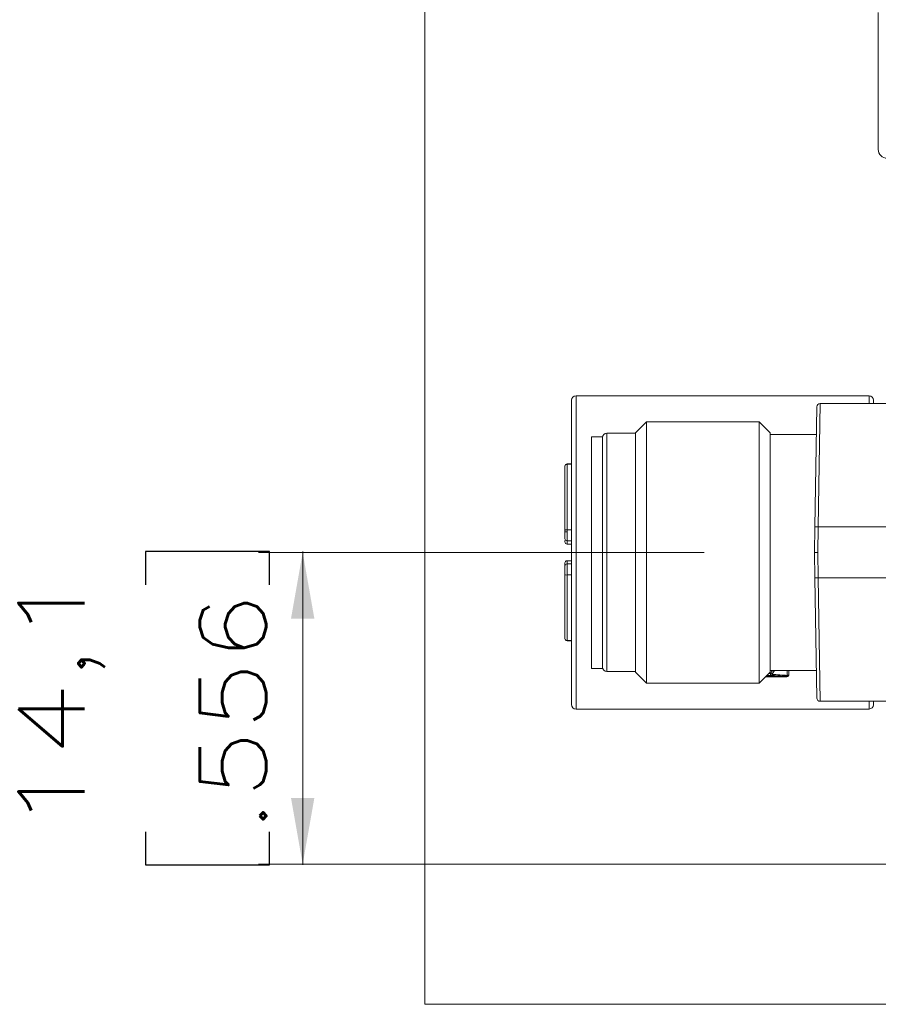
# Model space of a CAD drawing. Header units: millimetres. Extents: x 4 to 836, y 5 to 589.
# Tile 60 of 154: x 342 to 380, y 254 to 299. Entities that reach past the tile are written whole.
import ezdxf

# ---------------------------------------------------------------- set-up
doc = ezdxf.new("R2010")
doc.units = ezdxf.units.MM
doc.layers.add('1', color=7, linetype='Continuous', true_color=0xffffff)
doc.styles.add('ideas_simplex', font='simplex.shx')
doc.dimstyles.get("Standard").update_dxf_attribs({"dimtxt": 0.18, "dimasz": 0.18, "dimexe": 0.18, "dimexo": 0.0625, "dimgap": 0.09, "dimtad": 0, "dimtih": 1, "dimtoh": 1, "dimdec": 4, "dimzin": 0, "dimdsep": 46, "dimtxsty": 'Standard', "dimcen": 0.09, "dimadec": 0, "dimazin": 0, "dimtfac": 1, "dimtdec": 4, "dimtofl": 0, "dimtmove": 0, "dimatfit": 3, "dimfxl": 1, "dimtolj": 1, "dimtzin": 0, "dimarcsym": 0})

# ---------------------------------------------------------------- blocks, each defined once
blk = doc.blocks.new('_U5')
at = {"layer": '1', "color": 87, "lineweight": 25}
for p, q in [((352.914749, 274.528086), (347.289749, 274.528086)), ((347.289749, 274.528086), (347.289749, 273.028086)), ((352.914749, 273.028086), (352.914749, 274.528086)), ((347.289749, 261.823086), (347.289749, 260.323086)), ((352.914749, 260.323086), (352.914749, 261.823086)), ((347.289749, 260.323086), (352.914749, 260.323086))]:
    blk.add_line(p, q, dxfattribs=at)
at = {"layer": '1', "color": 27, "lineweight": 13}
blk.add_line((354.414749, 260.323086), (354.414749, 274.528086), dxfattribs=at)
at = {"layer": '1', "color": 152, "lineweight": 13}
for p, q in [((372.598505, 274.49198), (352.414749, 274.49198)), ((475.719038, 260.359191), (352.414749, 260.359191))]:
    blk.add_line(p, q, dxfattribs=at)
at = {"layer": '1', "color": 27, "lineweight": 18}
for points in [[(354.414749, 274.49198), (354.94373, 271.491982), (353.885768, 271.491978)], [(354.414749, 260.359191), (353.885768, 263.359189), (354.94373, 263.359193)]]:
    blk.add_solid(points, dxfattribs=at)
at = {"layer": '1', "color": 87, "linetype": 'Continuous', "lineweight": 25, "char_height": 3, "attachment_point": 7, "rotation": 90, "line_spacing_factor": 1.204819, "style": 'ideas_simplex'}
for s, insert in [('\\W1.3286;14,1', (345.448749, 261.770586)), ('\\W1.2097;.556', (352.761249, 261.770586))]:
    blk.add_mtext(s, dxfattribs=dict(at, insert=insert))

msp = doc.modelspace()

# ---------------------------------------------------------------- linework, layer by layer
at = {"layer": '1', "color": 251, "linetype": 'Continuous', "lineweight": 18}
for q in [(359.949, 367.712), (510.845, 254.006)]:
    msp.add_line((359.949, 254.006), q, dxfattribs=at)
at = {"layer": '1', "color": 9, "linetype": 'Continuous', "lineweight": 18}
msp.add_line((380.495, 292.759), (380.495, 298.959), dxfattribs=at)
at = {"layer": '1', "color": 27, "linetype": 'Continuous', "lineweight": 18}
for p, q in [((366.599, 267.592), (366.599, 281.392)), ((380.078, 281.592), (366.799, 281.592)), ((386.569, 281.242), (377.864, 281.242)), ((380.281, 281.242), (380.278, 281.395)), ((377.714, 281.095), (377.619, 275.639)), ((369.999, 280.417), (369.499, 279.917)), ((375.099, 280.417), (369.999, 280.417)), ((369.999, 280.417), (369.999, 268.567)), ((375.599, 279.917), (375.099, 280.417)), ((375.099, 268.567), (375.099, 280.417)), ((369.499, 279.892), (368.199, 279.892)), ((369.499, 269.067), (369.499, 279.917)), ((375.599, 279.917), (375.599, 269.067)), ((377.692, 279.842), (375.599, 279.842)), ((377.599, 274.492), (377.619, 275.639)), ((377.768, 275.65), (377.769, 275.65)), ((377.769, 275.65), (386.298, 275.65)), ((377.749, 274.492), (377.599, 274.492)), ((377.619, 273.345), (377.599, 274.492)), ((377.619, 273.345), (377.714, 267.889)), ((377.769, 273.334), (377.768, 273.334)), ((386.298, 273.334), (377.769, 273.334)), ((375.599, 269.142), (377.692, 269.142)), ((368.199, 269.092), (369.499, 269.092)), ((369.499, 269.067), (369.999, 268.567)), ((375.099, 268.567), (375.599, 269.067)), ((375.615, 268.916), (375.447, 268.916)), ((369.999, 268.567), (375.099, 268.567)), ((366.799, 267.392), (380.078, 267.392)), ((377.864, 267.742), (389.98, 267.742)), ((380.281, 267.742), (380.278, 267.588))]:
    msp.add_line(p, q, dxfattribs=at)
at = {"layer": '1', "color": 27, "linetype": 'Continuous', "lineweight": 13}
for p, q in [((366.799, 281.592), (366.799, 267.392)), ((377.768, 275.65), (377.864, 281.242)), ((380.084, 281.242), (380.078, 281.592)), ((368.199, 279.892), (368.199, 269.092)), ((377.769, 275.65), (377.749, 274.492)), ((377.749, 274.492), (377.769, 273.334)), ((377.864, 267.742), (377.768, 273.334)), ((376.327, 268.858), (375.39, 268.858)), ((375.408, 268.877), (376.327, 268.877)), ((375.538, 269.006), (375.615, 269.006)), ((376.327, 268.877), (376.327, 268.858)), ((380.078, 267.392), (380.084, 267.742))]:
    msp.add_line(p, q, dxfattribs=at)
at = {"layer": '1', "color": 18, "linetype": 'Continuous', "lineweight": 18}
for p, q in [((367.999, 279.734), (367.499, 279.734)), ((367.499, 279.734), (367.499, 269.234)), ((367.999, 279.734), (367.999, 269.234)), ((367.499, 269.234), (367.999, 269.234))]:
    msp.add_line(p, q, dxfattribs=at)
at = {"layer": '1', "color": 163, "linetype": 'Continuous', "lineweight": 18}
for p, q in [((366.299, 278.391), (366.299, 275.491)), ((366.599, 278.5), (366.399, 278.5)), ((366.299, 275.491), (366.299, 275.417)), ((366.299, 275.117), (366.299, 275.417)), ((366.299, 274.972), (366.299, 275.026)), ((366.399, 275.017), (366.599, 275.017)), ((366.399, 274.872), (366.599, 274.872)), ((366.599, 274.112), (366.399, 274.112)), ((366.599, 273.967), (366.399, 273.967)), ((366.299, 273.492), (366.299, 273.567)), ((366.299, 270.593), (366.299, 273.492)), ((366.299, 270.584), (366.299, 270.593)), ((366.399, 270.484), (366.599, 270.484))]:
    msp.add_line(p, q, dxfattribs=at)
at = {"layer": '1', "color": 163, "linetype": 'Continuous', "lineweight": 13}
for p, q in [((366.399, 278.5), (366.399, 278.488)), ((366.599, 278.488), (366.399, 278.488)), ((366.399, 278.488), (366.399, 275.516)), ((366.299, 275.417), (366.399, 275.417)), ((366.399, 275.516), (366.399, 275.417)), ((366.399, 275.516), (366.599, 275.516)), ((366.399, 275.017), (366.399, 275.417)), ((366.399, 274.872), (366.399, 275.017)), ((366.399, 274.112), (366.399, 273.967)), ((366.399, 273.967), (366.399, 273.468)), ((366.599, 273.468), (366.399, 273.468)), ((366.399, 273.468), (366.399, 270.496)), ((366.399, 270.484), (366.399, 270.496)), ((366.399, 270.496), (366.599, 270.496))]:
    msp.add_line(p, q, dxfattribs=at)
at = {"layer": '1', "color": 9, "linetype": 'Continuous', "lineweight": 18}
msp.add_arc((380.895, 292.759), 0.4, 180, 270, dxfattribs=at)
at = {"layer": '1', "color": 27, "linetype": 'Continuous', "lineweight": 18}
for centre, radius, start, end in [((366.799, 281.392), 0.2, 90, 180), ((377.864, 281.092), 0.15, 92.0392, 179), ((380.078, 281.392), 0.2, 1, 90.4579), ((368.199, 279.692), 0.2, 90, 180), ((368.199, 269.292), 0.2, 180, 270), ((377.864, 267.892), 0.15, 181, 270.2977), ((366.799, 267.592), 0.2, 180, 270), ((380.078, 267.592), 0.2, 271.3752, 359)]:
    msp.add_arc(centre, radius, start, end, dxfattribs=at)
at = {"layer": '1', "color": 163, "linetype": 'Continuous', "lineweight": 18}
for centre, start, end in [((366.399, 278.4), 90, 180), ((366.399, 275.117), 180, 270), ((366.399, 274.972), 180, 270), ((366.399, 274.012), 90, 180), ((366.399, 273.867), 90, 180), ((366.399, 270.584), 180, 270)]:
    msp.add_arc(centre, 0.1, start, end, dxfattribs=at)
at = {"layer": '1', "color": 163, "linetype": 'Continuous', "lineweight": 13}
for centre, major_axis, ratio, start_param, end_param in [((366.399, 278.391), (0.1, 0), 0.968678, 1.570796, 3.141593), ((366.399, 275.491), (-0.1, 0), 0.248322, 4.712389, 6.283185), ((366.399, 273.492), (0.1, 0), 0.248322, 3.141593, 4.712389), ((366.399, 270.593), (-0.1, 0), 0.968678, 0, 1.570796)]:
    msp.add_ellipse(centre, major_axis=major_axis, ratio=ratio, start_param=start_param, end_param=end_param, dxfattribs=at)
at = {"layer": '1', "color": 27, "linetype": 'Continuous', "lineweight": 13}
for centre, major_axis, ratio, start_param, end_param in [((375.615, 269.009), (-0.0743, 0.0507), 0.028836, 1.590465, 2.61747), ((375.615, 269.005), (0.0046, 0.0899), 0.825743, 3.203506, 4.230511), ((376.435, 268.867), (0.09, -0.0001), 0.782286, 1.571779, 2.350654)]:
    msp.add_ellipse(centre, major_axis=major_axis, ratio=ratio, start_param=start_param, end_param=end_param, dxfattribs=at)
at = {"layer": '1', "color": 27, "linetype": 'Continuous', "lineweight": 18}
for points, knots in [([(377.768, 275.65), (377.758, 275.65), (377.749, 275.65), (377.734, 275.65), (377.73, 275.65), (377.72, 275.65), (377.715, 275.65), (377.702, 275.649), (377.693, 275.649), (377.677, 275.648), (377.669, 275.648), (377.655, 275.647), (377.649, 275.647), (377.641, 275.646), (377.639, 275.645), (377.634, 275.645), (377.632, 275.644), (377.626, 275.643), (377.623, 275.642), (377.62, 275.641), (377.619, 275.64), (377.619, 275.639)], [0, 0, 0, 0, 0.125, 0.125, 0.1875, 0.1875, 0.25, 0.25, 0.375, 0.375, 0.5, 0.5, 0.625, 0.625, 0.6875, 0.6875, 0.75, 0.75, 0.875, 0.875, 1, 1, 1, 1]), ([(377.619, 273.345), (377.619, 273.344), (377.62, 273.343), (377.623, 273.341), (377.626, 273.341), (377.632, 273.34), (377.634, 273.339), (377.639, 273.339), (377.641, 273.338), (377.649, 273.337), (377.655, 273.337), (377.669, 273.336), (377.677, 273.335), (377.693, 273.335), (377.702, 273.335), (377.715, 273.334), (377.72, 273.334), (377.73, 273.334), (377.734, 273.334), (377.749, 273.334), (377.758, 273.334), (377.768, 273.334)], [0, 0, 0, 0, 0.125, 0.125, 0.25, 0.25, 0.3125, 0.3125, 0.375, 0.375, 0.5, 0.5, 0.625, 0.625, 0.75, 0.75, 0.8125, 0.8125, 0.875, 0.875, 1, 1, 1, 1])]:
    msp.add_open_spline(points, degree=3, knots=knots, dxfattribs=at)
at = {"layer": '1', "color": 163, "linetype": 'Continuous', "lineweight": 18}
msp.add_open_spline([(366.299, 273.867), (366.299, 273.963), (366.299, 274.011), (366.299, 274.012)], degree=3, dxfattribs=at)
msp.add_open_spline([(366.299, 273.492), (366.299, 273.537), (366.299, 273.583), (366.299, 273.672), (366.299, 273.715), (366.299, 273.787), (366.299, 273.816), (366.299, 273.857), (366.299, 273.867), (366.299, 273.867)], degree=3, knots=[0, 0, 0, 0, 0.250048, 0.250048, 0.500096, 0.500096, 0.750145, 0.750145, 1, 1, 1, 1], dxfattribs=at)
at = {"layer": '1', "color": 27, "linetype": 'Continuous', "lineweight": 13}
for points in [[(375.615, 269.006), (375.645, 269.051), (375.675, 269.095), (375.705, 269.14)], [(375.796, 269.139), (375.757, 269.081), (375.718, 269.023), (375.678, 268.964)], [(375.678, 268.96), (375.92, 268.946), (376.151, 268.932), (376.372, 268.917)], [(376.372, 268.917), (376.372, 268.989), (376.372, 269.062), (376.372, 269.138)], [(376.435, 268.938), (376.436, 269.003), (376.436, 269.07), (376.436, 269.139)]]:
    msp.add_open_spline(points, degree=3, dxfattribs=at)
for points, knots in [([(375.615, 268.916), (375.615, 268.916), (375.614, 268.916), (375.614, 268.919), (375.614, 268.921), (375.614, 268.928), (375.614, 268.935), (375.614, 268.951), (375.614, 268.961), (375.614, 268.983), (375.614, 268.994), (375.615, 269.006)], [0, 0, 0, 0, 0.125, 0.125, 0.25, 0.25, 0.5, 0.5, 0.75, 0.75, 1, 1, 1, 1]), ([(376.327, 268.877), (376.213, 268.883), (376.097, 268.89), (375.86, 268.903), (375.739, 268.909), (375.615, 268.916)], [0, 0, 0, 0, 0.5, 0.5, 1, 1, 1, 1]), ([(375.678, 268.964), (375.678, 268.964), (375.678, 268.964), (375.678, 268.963), (375.678, 268.963), (375.677, 268.962), (375.677, 268.962), (375.677, 268.962), (375.677, 268.961), (375.677, 268.961), (375.678, 268.961), (375.678, 268.961), (375.678, 268.96), (375.678, 268.96)], [0, 0, 0, 0, 0.151079, 0.151079, 0.306015, 0.306015, 0.45579, 0.45579, 0.626223, 0.626223, 0.794889, 0.794889, 1, 1, 1, 1]), ([(376.327, 268.858), (376.335, 268.858), (376.343, 268.859), (376.358, 268.86), (376.366, 268.862), (376.377, 268.865), (376.381, 268.866), (376.387, 268.868), (376.391, 268.87), (376.4, 268.874), (376.405, 268.878), (376.413, 268.884), (376.415, 268.886), (376.419, 268.89), (376.421, 268.892), (376.425, 268.899), (376.428, 268.904), (376.434, 268.918), (376.435, 268.928), (376.435, 268.938)], [0, 0, 0, 0, 0.125, 0.125, 0.25, 0.25, 0.3125, 0.3125, 0.375, 0.375, 0.5, 0.5, 0.5625, 0.5625, 0.625, 0.625, 0.75, 0.75, 1, 1, 1, 1]), ([(376.372, 268.917), (376.374, 268.913), (376.376, 268.909), (376.377, 268.903), (376.377, 268.9), (376.377, 268.896), (376.376, 268.894), (376.373, 268.889), (376.371, 268.887), (376.367, 268.884), (376.365, 268.883), (376.361, 268.881), (376.358, 268.88), (376.351, 268.878), (376.346, 268.878), (376.336, 268.877), (376.332, 268.877), (376.327, 268.877)], [0, 0, 0, 0, 0.25, 0.25, 0.375, 0.375, 0.5, 0.5, 0.625, 0.625, 0.6875, 0.6875, 0.75, 0.75, 0.875, 0.875, 1, 1, 1, 1])]:
    msp.add_open_spline(points, degree=3, knots=knots, dxfattribs=at)

# ---------------------------------------------------------------- dimensions: what is measured, and where the dimension line sits
at = {"layer": '1', "color": 87, "linetype": 'Continuous', "lineweight": 25}
dim = msp.add_linear_dim(base=(354.415, 274.492), p1=(480.818, 260.359), p2=(375.099, 274.492), angle=270, text='<>\\P[\\C87;{\\H1.00x;\\Fsimplex.shx;.556\\Fsimplex.shx;}\\C87; ]', dimstyle='Standard', override={"dimtxt": 3, "dimasz": 3, "dimexe": 2, "dimexo": 2.5, "dimgap": 1.5, "dimtad": 1, "dimtih": 0, "dimtoh": 0, "dimdec": 1, "dimlfac": 1, "dimzin": 8, "dimdsep": 44, "dimlunit": 2, "dimtxsty": 'ideas_simplex', "dimsah": 1, "dimse1": 0, "dimse2": 0, "dimsd1": 0, "dimsd2": 0, "dimclrd": 27, "dimclre": 152, "dimclrt": 87, "dimtol": 0, "dimtm": -0.1, "dimtfac": 0.5, "dimtdec": 2, "dimtofl": 1, "dimtmove": 0, "dimtzin": 8, "dimlwd": 13, "dimlwe": 13}, dxfattribs=at)
dim.commit()
dim.dimension.update_dxf_attribs({"geometry": '_U5', "text_midpoint": (354.415, 267.426), "dimtype": 160})

doc.saveas('drawing.dxf')
